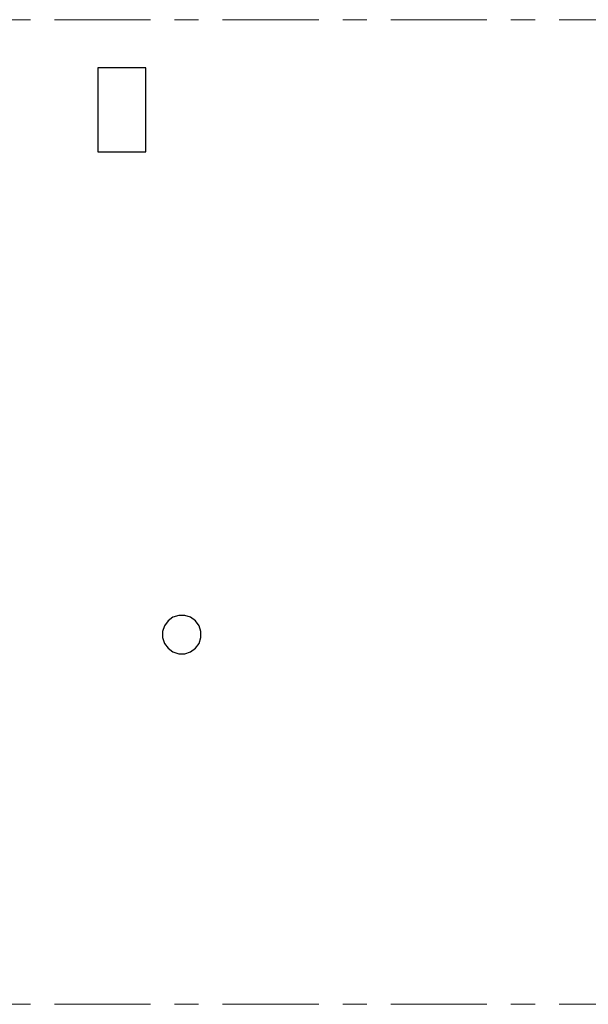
# Model space of a CAD drawing. Header units: metres. Extents: x -38 to 85, y -15 to 19.
# Tile 42 of 95: x 38.53 to 40.89, y 3.3 to 7.4. Entities that reach past the tile are written whole.
import ezdxf

# ---------------------------------------------------------------- set-up
doc = ezdxf.new("R2010")
doc.units = ezdxf.units.M
doc.linetypes.add('______11', pattern=[0.5, 0.4, -0.05, 0, -0.05])
doc.linetypes.add('______5', pattern=[1.1, 0.8, -0.1, 0.1, -0.1])
doc.layers.add('XR$2$Осевая линия (1)', color=7, linetype='______5', lineweight=13)
doc.layers.add('XR$3$Перекрытие (1)', color=7, linetype='Continuous', lineweight=35)

msp = doc.modelspace()

# ---------------------------------------------------------------- linework, layer by layer
at = {"layer": 'XR$2$Осевая линия (1)', "color": 253, "linetype": '______11', "lineweight": 13, "true_color": 0xa0a0a0, "transparency": 33554687}
for p, q in [((-2.63, 7.4), (62.6, 7.4)), ((-2.63, 3.3), (62.6, 3.3))]:
    msp.add_line(p, q, dxfattribs=at)
at = {"layer": 'XR$3$Перекрытие (1)', "color": 7, "linetype": 'Continuous', "lineweight": 25, "transparency": 33554687}
for p, q in [((38.85, 7.2), (38.85, 6.85)), ((39.05, 7.2), (38.85, 7.2)), ((39.05, 6.85), (39.05, 7.2)), ((38.85, 6.85), (39.05, 6.85)), ((39.143, 4.8967), (39.1281, 4.8763)), ((39.1634, 4.9116), (39.143, 4.8967)), ((39.1874, 4.9194), (39.1634, 4.9116)), ((39.2126, 4.9194), (39.1874, 4.9194)), ((39.2366, 4.9116), (39.2126, 4.9194)), ((39.257, 4.8967), (39.2366, 4.9116)), ((39.2719, 4.8763), (39.257, 4.8967)), ((39.1281, 4.8763), (39.1203, 4.8523)), ((39.1203, 4.8523), (39.1203, 4.8271)), ((39.2797, 4.8523), (39.2719, 4.8763)), ((39.2797, 4.8271), (39.2797, 4.8523)), ((39.1203, 4.8271), (39.1281, 4.8031)), ((39.1281, 4.8031), (39.143, 4.7827)), ((39.257, 4.7827), (39.2719, 4.8031)), ((39.2719, 4.8031), (39.2797, 4.8271)), ((39.143, 4.7827), (39.1634, 4.7678)), ((39.1634, 4.7678), (39.1874, 4.76)), ((39.1874, 4.76), (39.2126, 4.76)), ((39.2126, 4.76), (39.2366, 4.7678)), ((39.2366, 4.7678), (39.257, 4.7827))]:
    msp.add_line(p, q, dxfattribs=at)

doc.saveas('drawing.dxf')
